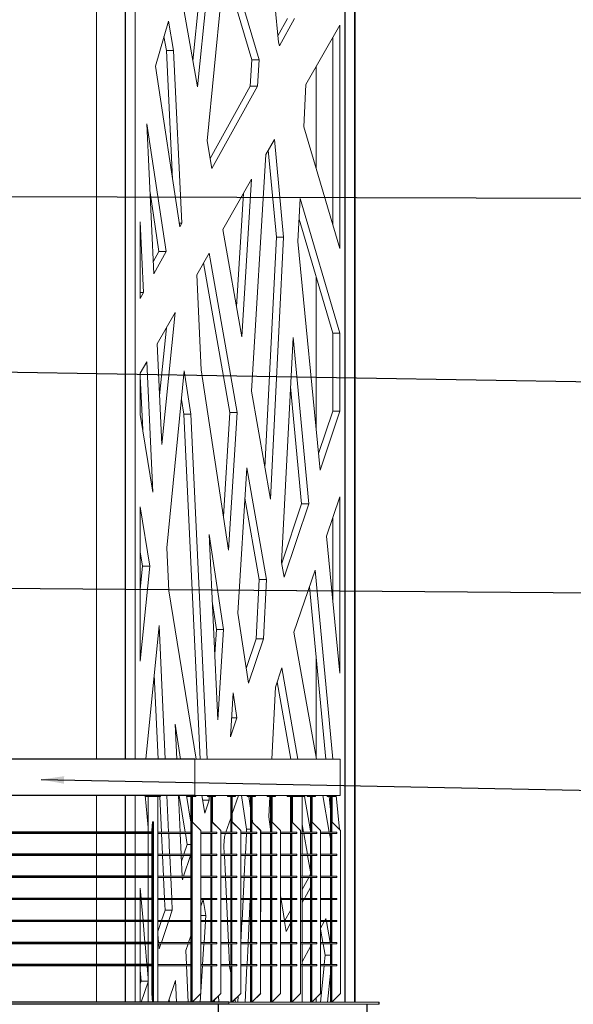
# Model space of a CAD drawing. Header units: millimetres. Extents: x -115474967 to 444143, y -74377 to 241828222.
# Tile 40 of 256: x -145788 to -143511, y 1348 to 5399. Entities that reach past the tile are written whole.
import ezdxf

# ---------------------------------------------------------------- set-up
doc = ezdxf.new("R2010")
doc.units = ezdxf.units.MM
doc.header["$MEASUREMENT"] = 0
doc.linetypes.add('PHANTOM', pattern=[2.5, 1.25, -0.25, 0.25, -0.25, 0.25, -0.25])
for name, color, linetype in [('00-2 Stair Fit', 8, 'Continuous'), ('00-2 Steel', 2, 'Continuous'), ('00-5 Grid 01', 9, 'PHANTOM')]:
    doc.layers.add(name, color=color, linetype=linetype)
doc.layers.add('C_TEXT GA_Pen_No__6', color=7, linetype='Continuous', lineweight=5)
doc.styles.add('GENERATED_STYLE_1', font='GOTHIC.TTF')
doc.dimstyles.new('GENERATED_STYLE__8', dxfattribs={"dimtxt": 200, "dimasz": 95, "dimexe": 0.18, "dimexo": 90000, "dimgap": 0.09, "dimtad": 1, "dimtih": 1, "dimtoh": 1, "dimdec": 0, "dimzin": 0, "dimdsep": 46, "dimtxsty": 'GENERATED_STYLE_1', "dimblk": 'ARROWHEAD_2', "dimblk1": 'ARROWHEAD_2', "dimblk2": 'ARROWHEAD_2', "dimcen": 0.09, "dimclrd": 7, "dimclre": 7, "dimclrt": 7, "dimadec": 0, "dimazin": 0, "dimtfac": 1, "dimtdec": 4, "dimtmove": 0, "dimatfit": 3, "dimfxl": 1, "dimtolj": 1, "dimtzin": 0, "dimarcsym": 0})

# ---------------------------------------------------------------- blocks, each defined once
blk = doc.blocks.new('ARROWHEAD_2')
at = {"color": 0, "linetype": 'Continuous', "lineweight": 0}
for p, q in [((-0.378, -0.655), (0.378, 0.655)), ((0, 0), (-1, 0))]:
    blk.add_line(p, q, dxfattribs=at)

msp = doc.modelspace()

# ---------------------------------------------------------------- linework, layer by layer
at = {"layer": '00-2 Stair Fit'}
for p, q in [((-145068.23951, 2356.58315), (-148931.9492, 2356.58315)), ((-145068.23951, 2206.58311), (-149008.05574, 2206.58311)), ((-145244.75555, 2056.58308), (-147796.01498, 2056.58308)), ((-145244.75555, 2051.58289), (-147796.01498, 2051.58289)), ((-145244.75555, 1965.75019), (-147796.01498, 1965.75019)), ((-145244.75555, 1960.75), (-147796.01498, 1960.75)), ((-145244.75555, 1874.91651), (-147796.01498, 1874.91651)), ((-145244.75555, 1869.91633), (-147796.01498, 1869.91633)), ((-145244.75555, 1784.08284), (-147796.01498, 1784.08284)), ((-145244.75555, 1779.08344), (-147796.01498, 1779.08344)), ((-145244.75555, 1693.24995), (-147796.01498, 1693.24995)), ((-145244.75555, 1688.24977), (-147796.01498, 1688.24977)), ((-145244.75555, 1602.41628), (-147796.01498, 1602.41628)), ((-145244.75555, 1597.41688), (-147796.01498, 1597.41688)), ((-145244.75555, 1511.58339), (-147796.01498, 1511.58339)), ((-145244.75555, 1506.5832), (-147796.01498, 1506.5832))]:
    msp.add_line(p, q, dxfattribs=at)
at = {"layer": '00-2 Steel'}
for p, q in [((-144928.30684, 1348.08309), (-149961.46923, 1348.08309)), ((-144928.30684, 1356.58317), (-149087.99713, 1356.58317)), ((-144972.45006, 1348.08309), (-144972.45006, 1165.08294)), ((-144360.83943, 1348.08309), (-144360.83943, 1165.08294)), ((-144360.80827, 1348.08309), (-144360.80827, 1165.08294))]:
    msp.add_line(p, q, dxfattribs=at)
at = {"layer": '00-5 Grid 01', "linetype": 'ByBlock', "lineweight": 5}
for p, q in [((-145472.69426, 2356.58315), (-145472.69426, 7643.78082)), ((-145354.55315, 2356.58315), (-145354.55315, 7643.78082)), ((-145352.83475, 2356.58315), (-145352.83475, 7643.78082)), ((-145314.19259, 2356.58315), (-145314.19259, 7643.78082)), ((-144451.28206, 1356.58317), (-144451.28206, 7643.78082)), ((-144449.56366, 1356.58317), (-144449.56366, 7643.78082)), ((-144410.92071, 1356.58317), (-144410.92071, 7643.78082)), ((-144409.20231, 1356.58317), (-144409.20231, 7643.78082)), ((-144451.28206, 7587.8643), (-144451.26648, 1356.58317)), ((-145075.73317, 5229.80715), (-145014.39972, 5844.35526)), ((-145056.85726, 5123.00779), (-144984.86444, 5844.35526)), ((-144939.23573, 5690.32564), (-145017.57011, 4900.73139)), ((-144804.11161, 5234.18728), (-144939.23573, 5690.32564)), ((-144833.64688, 5234.18728), (-144946.64525, 5615.63682)), ((-145111.72997, 5433.47016), (-145056.85726, 5123.00779)), ((-144739.04146, 5463.51176), (-144723.76593, 5306.5836)), ((-145176.91852, 5393.88077), (-145230.20525, 5208.53515)), ((-145155.55693, 5272.11669), (-145176.91852, 5393.88077)), ((-144726.38482, 5333.48286), (-144686.97615, 5405.02154)), ((-144719.51823, 5292.33164), (-144657.44087, 5405.02154)), ((-144471.02184, 5377.5365), (-144611.11732, 5133.21848)), ((-144471.02184, 4458.62844), (-144471.02184, 5377.5365)), ((-145185.09221, 5272.11669), (-145195.26083, 5330.08033)), ((-144500.55711, 4557.71915), (-144500.55711, 5326.02893)), ((-145159.95264, 4742.94715), (-145185.09221, 5272.11669)), ((-145155.55693, 5272.11669), (-145185.09221, 5272.11669)), ((-145121.82303, 4562.02917), (-145155.55693, 5272.11669)), ((-144723.76593, 5306.5836), (-144719.51823, 5292.33164)), ((-144840.34521, 5126.61129), (-144833.64688, 5234.18728)), ((-144804.11161, 5234.18728), (-144833.64688, 5234.18728)), ((-144810.80994, 5126.61129), (-144804.11161, 5234.18728)), ((-145230.20525, 5208.53515), (-145130.32544, 4546.59396)), ((-144569.42316, 4788.76281), (-144569.42316, 5205.93184)), ((-145004.74599, 4828.17382), (-144840.34521, 5126.61129)), ((-144997.57172, 4787.5819), (-144810.80994, 5126.61129)), ((-144810.80994, 5126.61129), (-144840.34521, 5126.61129)), ((-144611.11732, 5133.21848), (-144619.98663, 4958.40292)), ((-145186.06747, 4445.40627), (-145265.77985, 4970.71837)), ((-145265.77985, 4970.71837), (-145236.70572, 4353.48205)), ((-144619.98663, 4958.40292), (-144471.02184, 4458.62844)), ((-144740.79024, 4907.07685), (-144776.47779, 4844.8398)), ((-144702.79773, 4504.18783), (-144740.79024, 4907.07685)), ((-145017.57011, 4900.73139), (-144997.57172, 4787.5819)), ((-144732.333, 4504.18783), (-144766.15415, 4862.84326)), ((-144776.47779, 4844.8398), (-144835.44785, 3870.31668)), ((-144834.672, 4743.35299), (-144953.21505, 4536.62086)), ((-144875.07152, 4094.49843), (-144834.672, 4743.35299)), ((-145215.60275, 4445.40627), (-145252.48446, 4688.45925)), ((-144896.91217, 4218.07205), (-144867.80532, 4685.57085)), ((-144634.96381, 4663.19427), (-144643.93204, 4486.4126)), ((-144471.02184, 4109.77629), (-144634.96381, 4663.19427)), ((-144500.55711, 4109.77629), (-144639.28239, 4578.06964)), ((-145292.71883, 4567.33705), (-145292.71883, 4251.80205)), ((-145279.17339, 4276.39012), (-145292.71883, 4567.33705)), ((-145121.82303, 4562.02917), (-145132.65455, 4562.02917)), ((-145130.32544, 4546.59396), (-145121.82303, 4562.02917)), ((-144953.21505, 4536.62086), (-144875.07152, 4094.49843)), ((-144780.03377, 3556.79532), (-144732.333, 4504.18783)), ((-144757.04726, 3426.73993), (-144702.79773, 4504.18783)), ((-144702.79773, 4504.18783), (-144732.333, 4504.18783)), ((-144643.93204, 4486.4126), (-144552.42534, 3546.31822)), ((-145239.03171, 4402.87473), (-145215.60275, 4445.40627)), ((-145236.70572, 4353.48205), (-145186.06747, 4445.40627)), ((-145186.06747, 4445.40627), (-145215.60275, 4445.40627)), ((-145009.34812, 4438.7282), (-145060.20993, 4350.02811)), ((-144894.42415, 3783.66138), (-145009.34812, 4438.7282)), ((-144923.9602, 3783.66138), (-145031.96385, 4399.28681)), ((-145060.20993, 4350.02811), (-145041.5942, 3958.5377)), ((-144569.42316, 3720.94293), (-144569.42316, 4342.24546)), ((-145292.71883, 4251.80205), (-145279.17339, 4276.39012)), ((-145279.17339, 4276.39012), (-145292.71883, 4276.39012)), ((-145149.55266, 4194.22011), (-145223.15716, 4065.85741)), ((-145203.66432, 3652.03015), (-145149.55266, 4194.22011)), ((-145213.13421, 3853.07816), (-145185.31188, 4131.85842)), ((-144663.93745, 4092.1), (-144710.93091, 3165.82292)), ((-144599.31521, 3406.82099), (-144663.93745, 4092.1)), ((-144500.55711, 3788.49487), (-144500.55711, 4109.77629)), ((-144471.02184, 4109.77629), (-144500.55711, 4109.77629)), ((-144471.02184, 3788.49487), (-144471.02184, 4109.77629)), ((-145223.15716, 4065.85741), (-145203.66432, 3652.03015)), ((-145265.90215, 3991.31348), (-145292.71883, 3944.54669)), ((-145240.95576, 3455.4643), (-145265.90215, 3991.31348)), ((-145292.71883, 3944.54669), (-145292.71883, 3775.1395)), ((-145282.40921, 3711.47227), (-145292.71883, 3932.91595)), ((-145111.49706, 3953.97841), (-145183.63632, 3226.83232)), ((-145084.47706, 3775.91846), (-145111.49706, 3953.97841)), ((-145041.5942, 3958.5377), (-144929.70508, 3217.01111)), ((-144835.44785, 3870.31668), (-144757.04726, 3426.73993)), ((-144628.85048, 3406.82099), (-144674.26887, 3888.45646)), ((-145114.01312, 3775.91846), (-145123.17298, 3836.28521)), ((-145292.71883, 3775.1395), (-145240.95576, 3455.4643)), ((-145046.58504, 2356.58315), (-145114.01312, 3775.91846)), ((-145084.47706, 3775.91846), (-145114.01312, 3775.91846)), ((-145017.04976, 2356.58315), (-145084.47706, 3775.91846)), ((-144950.61331, 3355.57593), (-144923.9602, 3783.66138)), ((-144929.70508, 3217.01111), (-144894.42415, 3783.66138)), ((-144894.42415, 3783.66138), (-144923.9602, 3783.66138)), ((-144559.05746, 3614.45516), (-144500.55711, 3788.49487)), ((-144552.42534, 3546.31822), (-144471.02184, 3788.49487)), ((-144471.02184, 3788.49487), (-144500.55711, 3788.49487)), ((-144854.47176, 3555.93067), (-144890.64461, 2958.14123)), ((-144773.71791, 3095.63418), (-144854.47176, 3555.93067)), ((-144803.25319, 3095.63418), (-144862.04643, 3430.75394)), ((-144710.5609, 3163.72984), (-144628.85048, 3406.82099)), ((-144700.38215, 3106.14244), (-144599.31521, 3406.82099)), ((-144599.31521, 3406.82099), (-144628.85048, 3406.82099)), ((-144471.02184, 3435.62481), (-144525.93115, 3274.13269)), ((-144471.02184, 2710.02497), (-144471.02184, 3435.62481)), ((-145253.68562, 3150.82626), (-145292.71883, 3394.36298)), ((-145292.71883, 3394.36298), (-145292.71883, 2759.72689)), ((-144500.55711, 3013.45483), (-144500.55711, 3348.7592)), ((-144950.06024, 2890.09387), (-145009.37461, 3280.98448)), ((-145009.37461, 3280.98448), (-144973.15113, 2519.22113)), ((-144525.93115, 3274.13269), (-144471.02184, 2710.02497)), ((-145283.2209, 3150.82626), (-145292.71883, 3210.08377)), ((-145183.63632, 3226.83232), (-145175.3084, 3050.04286)), ((-144710.93091, 3165.82292), (-144700.38215, 3106.14244)), ((-145292.71883, 2759.72689), (-145253.68562, 3150.82626)), ((-145292.71883, 3055.66388), (-145283.2209, 3150.82626)), ((-145253.68562, 3150.82626), (-145283.2209, 3150.82626)), ((-144573.58596, 3133.97645), (-144660.25138, 2879.0863)), ((-144500.27668, 2356.58315), (-144573.58596, 3133.97645)), ((-144815.5515, 2851.37926), (-144803.25319, 3095.63418)), ((-144773.71791, 3095.63418), (-144803.25319, 3095.63418)), ((-144786.01623, 2851.37926), (-144773.71791, 3095.63418)), ((-145175.3084, 3050.04286), (-145063.02122, 2356.58315)), ((-144529.81196, 2356.58315), (-144596.70801, 3065.97194)), ((-144979.59552, 2890.09387), (-144995.89538, 2997.51095)), ((-144890.64461, 2958.14123), (-144847.11053, 2669.62311)), ((-145215.40411, 2906.61574), (-145269.97224, 2356.58315)), ((-145189.79794, 2356.58315), (-145215.40411, 2906.61574)), ((-144985.94097, 2788.17785), (-144979.59552, 2890.09387)), ((-144950.06024, 2890.09387), (-144979.59552, 2890.09387)), ((-144973.15113, 2519.22113), (-144950.06024, 2890.09387)), ((-144660.25138, 2879.0863), (-144567.90028, 2356.58315)), ((-144856.26105, 2730.26796), (-144815.5515, 2851.37926)), ((-144847.11053, 2669.62311), (-144786.01623, 2851.37926)), ((-144786.01623, 2851.37926), (-144815.5515, 2851.37926)), ((-144569.42316, 2365.19851), (-144569.42316, 2776.63124)), ((-144710.03822, 2732.65782), (-144736.91722, 2653.60368)), ((-144644.06057, 2356.58315), (-144710.03822, 2732.65782)), ((-145219.33322, 2356.58315), (-145235.50611, 2703.99187)), ((-144673.59585, 2356.58315), (-144729.52094, 2675.35786)), ((-144736.91722, 2653.60368), (-144751.98632, 2356.58315)), ((-144910.52694, 2629.56868), (-144921.494, 2448.32899)), ((-144894.99046, 2527.17905), (-144910.52694, 2629.56868)), ((-144921.494, 2448.32899), (-144894.99046, 2527.17905)), ((-144894.99046, 2527.17905), (-144916.72283, 2527.17905)), ((-145126.38933, 2356.58315), (-145149.40933, 2500.21592)), ((-145149.40933, 2500.21592), (-145142.64401, 2356.58315)), ((-144470.14862, 2356.58315), (-145068.23951, 2356.58315)), ((-145068.23951, 2356.58315), (-145068.23951, 2206.58311)), ((-144470.14862, 2206.58311), (-144470.14862, 2356.58315)), ((-145472.69426, 2056.58308), (-145472.69426, 2206.58311)), ((-145354.55315, 2056.58308), (-145354.55315, 2206.58311)), ((-145352.83475, 2056.58308), (-145352.83475, 2206.58311)), ((-145314.19259, 2056.58308), (-145314.19259, 2206.58311)), ((-145272.36367, 2206.58311), (-145260.31618, 2075.22529)), ((-145271.16017, 2202.58312), (-145271.16017, 2206.58311)), ((-145211.29351, 2202.58312), (-145271.16017, 2202.58312)), ((-145260.31618, 2056.58308), (-145260.31618, 2202.58312)), ((-145220.40508, 1356.58317), (-145220.40508, 2202.58312)), ((-145220.13789, 1356.58317), (-145220.13789, 2202.58312)), ((-145205.36636, 2056.58308), (-145212.16362, 2202.58312)), ((-145211.29351, 2202.58312), (-145211.29351, 2206.58311)), ((-145209.2939, 2202.58312), (-145211.29351, 2202.58312)), ((-145209.2939, 2202.58312), (-145209.2939, 2206.58311)), ((-145175.83108, 2056.58308), (-145182.81451, 2206.58311)), ((-145135.57879, 2206.58311), (-145128.51279, 2056.58308)), ((-145107.84215, 2056.58308), (-145131.88338, 2206.58311)), ((-145084.79254, 2097.0527), (-145102.3481, 2206.58311)), ((-145098.4299, 2202.58312), (-145098.4299, 2206.58311)), ((-145068.49657, 2202.58312), (-145098.4299, 2202.58312)), ((-145084.79254, 1356.58317), (-145084.79254, 2202.58312)), ((-145080.8019, 1356.58317), (-145080.8019, 2202.58312)), ((-145078.13861, 2097.3822), (-145078.13861, 2202.58312)), ((-145068.49657, 2202.58312), (-145068.49657, 2206.58311)), ((-145064.50126, 2202.58312), (-145068.49657, 2202.58312)), ((-144470.14862, 2206.58311), (-145068.23951, 2206.58311)), ((-145064.50126, 2202.58312), (-145064.50126, 2206.58311)), ((-145038.73228, 2206.58311), (-145027.03533, 2134.34258)), ((-145009.03576, 2187.89104), (-145035.706, 2187.89104)), ((-145027.03533, 2134.34258), (-145009.03576, 2187.89104)), ((-145016.33701, 2202.58312), (-145016.33701, 2206.58311)), ((-144986.40368, 2202.58312), (-145016.33701, 2202.58312)), ((-145009.03576, 2187.89104), (-145009.73371, 2202.58312)), ((-145002.70043, 2056.58308), (-145002.70043, 2202.58312)), ((-144998.70901, 2056.58308), (-144998.70901, 2202.58312)), ((-144996.04572, 2097.3822), (-144996.04572, 2202.58312)), ((-144986.40368, 2202.58312), (-144986.40368, 2206.58311)), ((-144982.40914, 2202.58312), (-144986.40368, 2202.58312)), ((-144982.40914, 2202.58312), (-144982.40914, 2206.58311)), ((-144934.24489, 2202.58312), (-144934.24489, 2206.58311)), ((-144904.31079, 2202.58312), (-144934.24489, 2202.58312)), ((-144920.60753, 2056.58308), (-144920.60753, 2202.58312)), ((-144916.61611, 2056.58308), (-144916.61611, 2202.58312)), ((-144888.90907, 2206.58311), (-144913.95283, 2132.9272)), ((-144913.95283, 2097.3822), (-144913.95283, 2202.58312)), ((-144904.31079, 2202.58312), (-144904.31079, 2206.58311)), ((-144900.31625, 2202.58312), (-144904.31079, 2202.58312)), ((-144900.31625, 2202.58312), (-144900.31625, 2206.58311)), ((-144854.95861, 2068.72404), (-144875.87775, 2206.58311)), ((-144852.152, 2202.58312), (-144852.152, 2206.58311)), ((-144822.21867, 2202.58312), (-144852.152, 2202.58312)), ((-144838.51464, 2155.00076), (-144845.73488, 2202.58312)), ((-144838.51464, 2056.58308), (-144838.51464, 2202.58312)), ((-144834.524, 2056.58308), (-144834.524, 2202.58312)), ((-144831.86071, 2097.3822), (-144831.86071, 2202.58312)), ((-144822.21867, 2202.58312), (-144822.21867, 2206.58311)), ((-144818.22336, 2202.58312), (-144822.21867, 2202.58312)), ((-144818.22336, 2202.58312), (-144818.22336, 2206.58311)), ((-144770.05911, 2202.58312), (-144770.05911, 2206.58311)), ((-144740.12578, 2202.58312), (-144770.05911, 2202.58312)), ((-144759.79935, 2202.58312), (-144764.03692, 2119.06239)), ((-144756.42253, 2056.58308), (-144756.42253, 2202.58312)), ((-144752.43111, 2056.58308), (-144752.43111, 2202.58312)), ((-144749.76782, 2097.3822), (-144749.76782, 2202.58312)), ((-144740.12578, 2202.58312), (-144740.12578, 2206.58311)), ((-144736.13124, 2202.58312), (-144740.12578, 2202.58312)), ((-144736.13124, 2202.58312), (-144736.13124, 2206.58311)), ((-144687.96699, 2202.58312), (-144687.96699, 2206.58311)), ((-144658.03289, 2202.58312), (-144687.96699, 2202.58312)), ((-144674.32963, 2056.58308), (-144674.32963, 2202.58312)), ((-144670.33821, 2056.58308), (-144670.33821, 2202.58312)), ((-144667.67493, 2097.3822), (-144667.67493, 2202.58312)), ((-144666.59918, 2096.30333), (-144666.59918, 2202.58312)), ((-144658.03289, 2202.58312), (-144658.03289, 2206.58311)), ((-144654.03835, 2202.58312), (-144658.03289, 2202.58312)), ((-144654.03835, 2202.58312), (-144654.03835, 2206.58311)), ((-144654.03835, 2202.58312), (-144617.57417, 2202.58312)), ((-144626.68729, 2056.58308), (-144626.68729, 2202.58312)), ((-144626.42167, 2056.58308), (-144626.42167, 2202.58312)), ((-144617.57417, 2202.58312), (-144617.57417, 2206.58311)), ((-144617.57417, 2202.58312), (-144615.57846, 2202.58312)), ((-144592.23674, 2061.19066), (-144617.04291, 2202.58312)), ((-144615.57846, 2202.58312), (-144615.57846, 2206.58311)), ((-144605.8741, 2202.58312), (-144605.8741, 2206.58311)), ((-144575.94077, 2202.58312), (-144605.8741, 2202.58312)), ((-144592.23674, 2056.58308), (-144592.23674, 2202.58312)), ((-144588.2461, 2056.58308), (-144588.2461, 2202.58312)), ((-144585.58281, 2097.3822), (-144585.58281, 2202.58312)), ((-144575.94077, 2202.58312), (-144575.94077, 2206.58311)), ((-144571.94545, 2202.58312), (-144575.94077, 2202.58312)), ((-144571.94545, 2202.58312), (-144571.94545, 2206.58311)), ((-144541.38818, 2206.58311), (-144514.87607, 2056.58308)), ((-144523.78121, 2202.58312), (-144523.78121, 2206.58311)), ((-144493.84788, 2202.58312), (-144523.78121, 2202.58312)), ((-144510.14463, 2148.01967), (-144515.2897, 2202.58312)), ((-144510.14463, 2056.58308), (-144510.14463, 2202.58312)), ((-144506.1532, 2056.58308), (-144506.1532, 2202.58312)), ((-144503.48992, 2097.3822), (-144503.48992, 2202.58312)), ((-144493.84788, 2202.58312), (-144493.84788, 2206.58311)), ((-144489.85334, 2202.58312), (-144493.84788, 2202.58312)), ((-144489.85334, 2202.58312), (-144489.85334, 2206.58311)), ((-144472.94744, 2066.77117), (-144486.13144, 2206.58311)), ((-144920.60753, 2113.35568), (-144939.91109, 2056.58308)), ((-144829.39684, 2094.91288), (-144831.86071, 2111.14809)), ((-144764.03692, 2119.06239), (-144756.42253, 2068.59863)), ((-145244.75555, 2062.58345), (-145242.35556, 2098.58337)), ((-145242.35556, 2098.58337), (-145238.36492, 2098.58337)), ((-145240.76491, 2062.58345), (-145238.36492, 2098.58337)), ((-145238.36492, 2098.58337), (-145238.36492, 1356.58317)), ((-145079.60323, 2098.58319), (-145079.3369, 2098.58319)), ((-145043.68339, 2062.58345), (-145079.60307, 2098.58337)), ((-145079.60307, 2098.58337), (-145079.60307, 1356.58317)), ((-145043.41698, 2062.58345), (-145079.33666, 2098.58337)), ((-144961.5905, 2062.58345), (-144997.51096, 2098.58337)), ((-144997.51096, 2098.58337), (-144997.51096, 2056.58308)), ((-144997.5106, 2098.58319), (-144997.24427, 2098.58319)), ((-144961.32409, 2062.58345), (-144997.24455, 2098.58337)), ((-144879.4976, 2062.58345), (-144915.41806, 2098.58337)), ((-144915.41806, 2098.58337), (-144915.41806, 2056.58308)), ((-144915.41798, 2098.58319), (-144915.15165, 2098.58319)), ((-144879.2312, 2062.58345), (-144915.15166, 2098.58337)), ((-144855.56932, 2056.58308), (-144854.95861, 2068.72404)), ((-144838.51464, 2068.72404), (-144854.95861, 2068.72404)), ((-144833.32535, 2098.58319), (-144833.05902, 2098.58319)), ((-144797.40549, 2062.58345), (-144833.32517, 2098.58337)), ((-144833.32517, 2098.58337), (-144833.32517, 2056.58308)), ((-144797.13908, 2062.58345), (-144833.05876, 2098.58337)), ((-144715.3126, 2062.58345), (-144751.23306, 2098.58337)), ((-144751.23306, 2098.58337), (-144751.23306, 2056.58308)), ((-144751.23273, 2098.58319), (-144750.9664, 2098.58319)), ((-144715.04619, 2062.58345), (-144750.96665, 2098.58337)), ((-144633.2197, 2062.58345), (-144669.14016, 2098.58337)), ((-144669.14016, 2098.58337), (-144669.14016, 2056.58308)), ((-144669.1401, 2098.58319), (-144668.87377, 2098.58319)), ((-144632.9533, 2062.58345), (-144668.87376, 2098.58337)), ((-144620.96423, 2056.58308), (-144626.42167, 2087.68953)), ((-144587.04748, 2098.58319), (-144586.78115, 2098.58319)), ((-144551.12759, 2062.58345), (-144587.04727, 2098.58337)), ((-144587.04727, 2098.58337), (-144587.04727, 2056.58308)), ((-144550.86118, 2062.58345), (-144586.78086, 2098.58337)), ((-144469.03469, 2062.58345), (-144504.95515, 2098.58337)), ((-144504.95515, 2098.58337), (-144504.95515, 2056.58308)), ((-144504.95485, 2098.58319), (-144504.68852, 2098.58319)), ((-144468.76829, 2062.58345), (-144504.68875, 2098.58337)), ((-145472.69426, 1965.75019), (-145472.69426, 2051.58289)), ((-145354.55315, 1965.75019), (-145354.55315, 2051.58289)), ((-145352.83475, 1965.75019), (-145352.83475, 2051.58289)), ((-145314.19259, 1965.75019), (-145314.19259, 2051.58289)), ((-145260.31618, 1965.75019), (-145260.31618, 2051.58289)), ((-145244.75555, 1392.58308), (-145244.75555, 2062.58345)), ((-145244.75555, 2062.58345), (-145240.76491, 2062.58345)), ((-145240.76491, 1392.58308), (-145240.76491, 2062.58345)), ((-145220.13789, 2056.58308), (-145084.79254, 2056.58308)), ((-145220.13789, 2051.58289), (-145084.79254, 2051.58289)), ((-145201.13813, 1965.75019), (-145205.13345, 2051.58289)), ((-145171.60285, 1965.75019), (-145175.59817, 2051.58289)), ((-145128.27754, 2051.58289), (-145124.23393, 1965.75019)), ((-145099.72688, 2005.95106), (-145107.04059, 2051.58289)), ((-145043.68339, 1392.58308), (-145043.68339, 2062.58345)), ((-145043.68339, 1392.58308), (-145043.41698, 2062.58345)), ((-145043.68311, 2062.58319), (-145043.41678, 2062.58319)), ((-144977.05609, 2056.58308), (-145043.41698, 2056.58308)), ((-144977.05609, 2051.58289), (-145043.41698, 2051.58289)), ((-145002.70043, 1965.75019), (-145002.70043, 2051.58289)), ((-144998.70901, 1965.75019), (-144998.70901, 2051.58289)), ((-144997.51096, 2051.58289), (-144997.51096, 1965.75019)), ((-144977.05609, 2056.58308), (-144977.05609, 2051.58289)), ((-144961.5905, 1392.58308), (-144961.5905, 2062.58345)), ((-144961.5905, 1392.58308), (-144961.32409, 2062.58345)), ((-144961.59049, 2062.58319), (-144961.32416, 2062.58319)), ((-144894.96319, 2056.58308), (-144961.32409, 2056.58308)), ((-144894.96319, 2051.58289), (-144961.32409, 2051.58289)), ((-144946.34457, 2037.66199), (-144948.53269, 2001.50005)), ((-144941.6108, 2051.58289), (-144946.34457, 2037.66199)), ((-144920.60753, 1965.75019), (-144920.60753, 2051.58289)), ((-144916.61611, 1965.75019), (-144916.61611, 2051.58289)), ((-144915.41806, 2051.58289), (-144915.41806, 1965.75019)), ((-144894.96319, 2056.58308), (-144894.96319, 2051.58289)), ((-144879.49786, 2062.58319), (-144879.23153, 2062.58319)), ((-144879.4976, 1392.58308), (-144879.4976, 2062.58345)), ((-144879.4976, 1392.58308), (-144879.2312, 2062.58345)), ((-144812.87108, 2056.58308), (-144879.2312, 2056.58308)), ((-144812.87108, 2051.58289), (-144879.2312, 2051.58289)), ((-144860.14341, 1965.75019), (-144855.82171, 2051.58289)), ((-144838.51464, 1965.75019), (-144838.51464, 2051.58289)), ((-144834.524, 1965.75019), (-144834.524, 2051.58289)), ((-144833.32517, 2051.58289), (-144833.32517, 1965.75019)), ((-144812.87108, 2056.58308), (-144812.87108, 2051.58289)), ((-144797.40549, 1392.58308), (-144797.40549, 2062.58345)), ((-144797.40549, 1392.58308), (-144797.13908, 2062.58345)), ((-144797.40524, 2062.58319), (-144797.13891, 2062.58319)), ((-144730.77819, 2056.58308), (-144797.13908, 2056.58308)), ((-144730.77819, 2051.58289), (-144797.13908, 2051.58289)), ((-144756.42253, 1965.75019), (-144756.42253, 2051.58289)), ((-144752.43111, 1965.75019), (-144752.43111, 2051.58289)), ((-144751.23306, 2051.58289), (-144751.23306, 1965.75019)), ((-144730.77819, 2056.58308), (-144730.77819, 2051.58289)), ((-144715.31261, 2062.58319), (-144715.04628, 2062.58319)), ((-144715.3126, 1392.58308), (-144715.3126, 2062.58345)), ((-144715.3126, 1392.58308), (-144715.04619, 2062.58345)), ((-144648.68529, 2056.58308), (-144715.04619, 2056.58308)), ((-144648.68529, 2051.58289), (-144715.04619, 2051.58289)), ((-144674.32963, 1965.75019), (-144674.32963, 2051.58289)), ((-144670.33821, 1965.75019), (-144670.33821, 2051.58289)), ((-144669.14016, 2051.58289), (-144669.14016, 1965.75019)), ((-144648.68529, 2056.58308), (-144648.68529, 2051.58289)), ((-144633.21999, 2062.58319), (-144632.95366, 2062.58319)), ((-144633.2197, 1392.58308), (-144633.2197, 2062.58345)), ((-144633.2197, 1392.58308), (-144632.9533, 2062.58345)), ((-144566.59318, 2056.58308), (-144632.9533, 2056.58308)), ((-144566.59318, 2051.58289), (-144632.9533, 2051.58289)), ((-144626.68729, 1965.75019), (-144626.68729, 2051.58289)), ((-144626.42167, 1965.75019), (-144626.42167, 2051.58289)), ((-144605.02814, 1965.75019), (-144620.08711, 2051.58289)), ((-144592.23674, 1965.75019), (-144592.23674, 2051.58289)), ((-144588.2461, 1965.75019), (-144588.2461, 2051.58289)), ((-144587.04727, 2051.58289), (-144587.04727, 1965.75019)), ((-144566.59318, 2056.58308), (-144566.59318, 2051.58289)), ((-144551.12759, 1392.58308), (-144551.12759, 2062.58345)), ((-144551.12759, 1392.58308), (-144550.86118, 2062.58345)), ((-144551.12736, 2062.58319), (-144550.86103, 2062.58319)), ((-144484.50029, 2056.58308), (-144550.86118, 2056.58308)), ((-144484.50029, 2051.58289), (-144550.86118, 2051.58289)), ((-144513.99272, 2051.58289), (-144510.14463, 2029.81157)), ((-144510.14463, 1965.75019), (-144510.14463, 2051.58289)), ((-144506.1532, 1965.75019), (-144506.1532, 2051.58289)), ((-144504.95515, 2051.58289), (-144504.95515, 1965.75019)), ((-144484.50029, 2056.58308), (-144484.50029, 2051.58289)), ((-144469.03474, 2062.58319), (-144468.76841, 2062.58319)), ((-144469.03469, 1392.58308), (-144469.03469, 2062.58345)), ((-144469.03469, 1392.58308), (-144468.76829, 2062.58345)), ((-145113.2396, 1965.75019), (-145099.72688, 2005.95106)), ((-145084.79254, 2005.95106), (-145099.72688, 2005.95106)), ((-144948.53269, 2001.50005), (-144946.83221, 1965.75019)), ((-145472.69426, 1874.91651), (-145472.69426, 1960.75)), ((-145354.55315, 1874.91651), (-145354.55315, 1960.75)), ((-145352.83475, 1874.91651), (-145352.83475, 1960.75)), ((-145314.19259, 1874.91651), (-145314.19259, 1960.75)), ((-145260.31618, 1874.91651), (-145260.31618, 1960.75)), ((-145220.13789, 1965.75019), (-145084.79254, 1965.75019)), ((-145220.13789, 1960.75), (-145084.79254, 1960.75)), ((-145196.90912, 1874.91651), (-145200.90522, 1960.75)), ((-145167.37385, 1874.91651), (-145171.36994, 1960.75)), ((-145123.99868, 1960.75), (-145119.95585, 1874.91651)), ((-145122.8832, 1937.06087), (-145114.92061, 1960.75)), ((-145114.23668, 1874.91651), (-145085.38534, 1960.75)), ((-144977.05609, 1965.75019), (-145043.41698, 1965.75019)), ((-144977.05609, 1960.75), (-145043.41698, 1960.75)), ((-145002.70043, 1874.91651), (-145002.70043, 1960.75)), ((-144998.70901, 1874.91651), (-144998.70901, 1960.75)), ((-144997.51096, 1960.75), (-144997.51096, 1874.91651)), ((-144977.05609, 1965.75019), (-144977.05609, 1960.75)), ((-144894.96319, 1965.75019), (-144961.32409, 1965.75019)), ((-144894.96319, 1960.75), (-144961.32409, 1960.75)), ((-144946.59462, 1960.75), (-144942.51284, 1874.91651)), ((-144920.60753, 1874.91651), (-144920.60753, 1960.75)), ((-144916.61611, 1874.91651), (-144916.61611, 1960.75)), ((-144915.41806, 1960.75), (-144915.41806, 1874.91651)), ((-144894.96319, 1965.75019), (-144894.96319, 1960.75)), ((-144812.87108, 1965.75019), (-144879.2312, 1965.75019)), ((-144812.87108, 1960.75), (-144879.2312, 1960.75)), ((-144864.71672, 1874.91651), (-144860.39502, 1960.75)), ((-144838.51464, 1874.91651), (-144838.51464, 1960.75)), ((-144834.524, 1874.91651), (-144834.524, 1960.75)), ((-144833.32517, 1960.75), (-144833.32517, 1874.91651)), ((-144812.87108, 1965.75019), (-144812.87108, 1960.75)), ((-144730.77819, 1965.75019), (-144797.13908, 1965.75019)), ((-144730.77819, 1960.75), (-144797.13908, 1960.75)), ((-144756.42253, 1874.91651), (-144756.42253, 1960.75)), ((-144752.43111, 1874.91651), (-144752.43111, 1960.75)), ((-144751.23306, 1960.75), (-144751.23306, 1874.91651)), ((-144730.77819, 1965.75019), (-144730.77819, 1960.75)), ((-144648.68529, 1965.75019), (-144715.04619, 1965.75019)), ((-144648.68529, 1960.75), (-144715.04619, 1960.75)), ((-144674.32963, 1874.91651), (-144674.32963, 1960.75)), ((-144670.33821, 1874.91651), (-144670.33821, 1960.75)), ((-144669.14016, 1960.75), (-144669.14016, 1874.91651)), ((-144648.68529, 1965.75019), (-144648.68529, 1960.75)), ((-144566.59318, 1965.75019), (-144632.9533, 1965.75019)), ((-144566.59318, 1960.75), (-144632.9533, 1960.75)), ((-144626.68729, 1874.91651), (-144626.68729, 1960.75)), ((-144626.42167, 1874.91651), (-144626.42167, 1960.75)), ((-144592.23674, 1892.83896), (-144604.15103, 1960.75)), ((-144592.23674, 1874.91651), (-144592.23674, 1960.75)), ((-144588.2461, 1874.91651), (-144588.2461, 1960.75)), ((-144587.04727, 1960.75), (-144587.04727, 1874.91651)), ((-144566.59318, 1965.75019), (-144566.59318, 1960.75)), ((-144484.50029, 1965.75019), (-144550.86118, 1965.75019)), ((-144484.50029, 1960.75), (-144550.86118, 1960.75)), ((-144510.14463, 1874.91651), (-144510.14463, 1960.75)), ((-144506.1532, 1874.91651), (-144506.1532, 1960.75)), ((-144504.95515, 1960.75), (-144504.95515, 1874.91651)), ((-144484.50029, 1965.75019), (-144484.50029, 1960.75)), ((-145472.69426, 1784.08284), (-145472.69426, 1869.91633)), ((-145354.55315, 1784.08284), (-145354.55315, 1869.91633)), ((-145352.83475, 1784.08284), (-145352.83475, 1869.91633)), ((-145314.19259, 1784.08284), (-145314.19259, 1869.91633)), ((-145260.31618, 1784.08284), (-145260.31618, 1869.91633)), ((-145220.13789, 1874.91651), (-145084.79254, 1874.91651)), ((-145220.13789, 1869.91633), (-145084.79254, 1869.91633)), ((-145192.68012, 1784.08284), (-145196.67621, 1869.91633)), ((-145163.14484, 1784.08284), (-145167.14094, 1869.91633)), ((-145119.71982, 1869.91633), (-145119.25244, 1859.99308)), ((-145119.25244, 1859.99308), (-145115.91691, 1869.91633)), ((-144977.05609, 1874.91651), (-145043.41698, 1874.91651)), ((-144977.05609, 1869.91633), (-145043.41698, 1869.91633)), ((-145002.70043, 1784.08284), (-145002.70043, 1869.91633)), ((-144998.70901, 1784.08284), (-144998.70901, 1869.91633)), ((-144997.51096, 1869.91633), (-144997.51096, 1784.08284)), ((-144977.05609, 1874.91651), (-144977.05609, 1869.91633)), ((-144894.96319, 1874.91651), (-144961.32409, 1874.91651)), ((-144894.96319, 1869.91633), (-144961.32409, 1869.91633)), ((-144942.27525, 1869.91633), (-144938.19425, 1784.08284)), ((-144920.60753, 1784.08284), (-144920.60753, 1869.91633)), ((-144916.61611, 1784.08284), (-144916.61611, 1869.91633)), ((-144915.41806, 1869.91633), (-144915.41806, 1784.08284)), ((-144894.96319, 1874.91651), (-144894.96319, 1869.91633)), ((-144812.87108, 1874.91651), (-144879.2312, 1874.91651)), ((-144812.87108, 1869.91633), (-144879.2312, 1869.91633)), ((-144869.29003, 1784.08284), (-144864.96833, 1869.91633)), ((-144838.51464, 1784.08284), (-144838.51464, 1869.91633)), ((-144834.524, 1784.08284), (-144834.524, 1869.91633)), ((-144833.32517, 1869.91633), (-144833.32517, 1784.08284)), ((-144812.87108, 1874.91651), (-144812.87108, 1869.91633)), ((-144730.77819, 1874.91651), (-144797.13908, 1874.91651)), ((-144730.77819, 1869.91633), (-144797.13908, 1869.91633)), ((-144756.42253, 1784.08284), (-144756.42253, 1869.91633)), ((-144752.43111, 1784.08284), (-144752.43111, 1869.91633)), ((-144751.23306, 1869.91633), (-144751.23306, 1784.08284)), ((-144730.77819, 1874.91651), (-144730.77819, 1869.91633)), ((-144648.68529, 1874.91651), (-144715.04619, 1874.91651)), ((-144648.68529, 1869.91633), (-144715.04619, 1869.91633)), ((-144674.32963, 1784.08284), (-144674.32963, 1869.91633)), ((-144670.33821, 1784.08284), (-144670.33821, 1869.91633)), ((-144669.14016, 1869.91633), (-144669.14016, 1784.08284)), ((-144648.68529, 1874.91651), (-144648.68529, 1869.91633)), ((-144566.59318, 1874.91651), (-144632.9533, 1874.91651)), ((-144566.59318, 1869.91633), (-144632.9533, 1869.91633)), ((-144626.68729, 1784.08284), (-144626.68729, 1869.91633)), ((-144626.42167, 1820.58987), (-144598.92183, 1869.91633)), ((-144626.42167, 1784.08284), (-144626.42167, 1869.91633)), ((-144596.13391, 1874.91651), (-144592.23674, 1881.90696)), ((-144592.23674, 1784.08284), (-144592.23674, 1869.91633)), ((-144588.2461, 1784.08284), (-144588.2461, 1869.91633)), ((-144587.04727, 1869.91633), (-144587.04727, 1784.08284)), ((-144566.59318, 1874.91651), (-144566.59318, 1869.91633)), ((-144484.50029, 1874.91651), (-144550.86118, 1874.91651)), ((-144484.50029, 1869.91633), (-144550.86118, 1869.91633)), ((-144510.14463, 1784.08284), (-144510.14463, 1869.91633)), ((-144506.1532, 1784.08284), (-144506.1532, 1869.91633)), ((-144504.95515, 1869.91633), (-144504.95515, 1784.08284)), ((-144484.50029, 1874.91651), (-144484.50029, 1869.91633)), ((-145289.04678, 1784.08284), (-145292.71883, 1826.10261)), ((-145292.71883, 1826.10261), (-145292.71883, 1784.08284)), ((-144617.23843, 1784.08284), (-144592.23674, 1828.9287)), ((-145220.13789, 1784.08284), (-145084.79254, 1784.08284)), ((-144977.05609, 1784.08284), (-145043.41698, 1784.08284)), ((-144977.05609, 1784.08284), (-144977.05609, 1779.08344)), ((-144894.96319, 1784.08284), (-144961.32409, 1784.08284)), ((-144894.96319, 1784.08284), (-144894.96319, 1779.08344)), ((-144812.87108, 1784.08284), (-144879.2312, 1784.08284)), ((-144839.75476, 1784.08284), (-144838.51464, 1808.70596)), ((-144812.87108, 1784.08284), (-144812.87108, 1779.08344)), ((-144730.77819, 1784.08284), (-144797.13908, 1784.08284)), ((-144730.77819, 1784.08284), (-144730.77819, 1779.08344)), ((-144715.04619, 1794.38389), (-144713.49215, 1784.08284)), ((-144648.68529, 1784.08284), (-144715.04619, 1784.08284)), ((-144648.68529, 1784.08284), (-144648.68529, 1779.08344)), ((-144566.59318, 1784.08284), (-144632.9533, 1784.08284)), ((-144566.59318, 1784.08284), (-144566.59318, 1779.08344)), ((-144484.50029, 1784.08284), (-144550.86118, 1784.08284)), ((-144484.50029, 1784.08284), (-144484.50029, 1779.08344)), ((-145472.69426, 1693.24995), (-145472.69426, 1779.08344)), ((-145354.55315, 1693.24995), (-145354.55315, 1779.08344)), ((-145352.83475, 1693.24995), (-145352.83475, 1779.08344)), ((-145314.19259, 1693.24995), (-145314.19259, 1779.08344)), ((-145292.71883, 1779.08344), (-145292.71883, 1693.24995)), ((-145281.10912, 1693.24995), (-145288.60978, 1779.08344)), ((-145260.31618, 1693.24995), (-145260.31618, 1779.08344)), ((-145220.13789, 1779.08344), (-145084.79254, 1779.08344)), ((-145190.44448, 1736.0627), (-145192.44721, 1779.08344)), ((-145160.90921, 1736.0627), (-145162.91193, 1779.08344)), ((-145034.26413, 1779.08344), (-145043.41698, 1752.16393)), ((-144977.05609, 1779.08344), (-145043.41698, 1779.08344)), ((-145023.31732, 1713.49216), (-145033.83025, 1779.08344)), ((-145002.70043, 1693.24995), (-145002.70043, 1779.08344)), ((-144998.70901, 1693.24995), (-144998.70901, 1779.08344)), ((-144997.51096, 1779.08344), (-144997.51096, 1693.24995)), ((-144894.96319, 1779.08344), (-144961.32409, 1779.08344)), ((-144937.95589, 1779.08344), (-144933.87488, 1693.24995)), ((-144920.60753, 1693.24995), (-144920.60753, 1779.08344)), ((-144916.61611, 1693.24995), (-144916.61611, 1779.08344)), ((-144915.41806, 1779.08344), (-144915.41806, 1693.24995)), ((-144812.87108, 1779.08344), (-144879.2312, 1779.08344)), ((-144873.86334, 1693.24995), (-144869.54164, 1779.08344)), ((-144844.32807, 1693.24995), (-144840.00636, 1779.08344)), ((-144838.51464, 1693.24995), (-144838.51464, 1779.08344)), ((-144834.524, 1693.24995), (-144834.524, 1779.08344)), ((-144833.32517, 1779.08344), (-144833.32517, 1693.24995)), ((-144730.77819, 1779.08344), (-144797.13908, 1779.08344)), ((-144756.42253, 1693.24995), (-144756.42253, 1779.08344)), ((-144752.43111, 1693.24995), (-144752.43111, 1779.08344)), ((-144751.23306, 1779.08344), (-144751.23306, 1693.24995)), ((-144648.68529, 1779.08344), (-144715.04619, 1779.08344)), ((-144712.73733, 1779.08344), (-144699.78624, 1693.24995)), ((-144674.32963, 1693.24995), (-144674.32963, 1779.08344)), ((-144670.33821, 1693.24995), (-144670.33821, 1779.08344)), ((-144669.14016, 1779.08344), (-144669.14016, 1693.24995)), ((-144566.59318, 1779.08344), (-144632.9533, 1779.08344)), ((-144626.68729, 1693.24995), (-144626.68729, 1779.08344)), ((-144626.42167, 1767.61161), (-144620.02635, 1779.08344)), ((-144626.42167, 1693.24995), (-144626.42167, 1779.08344)), ((-144592.23674, 1693.24995), (-144592.23674, 1779.08344)), ((-144588.2461, 1693.24995), (-144588.2461, 1779.08344)), ((-144587.04727, 1779.08344), (-144587.04727, 1693.24995)), ((-144484.50029, 1779.08344), (-144550.86118, 1779.08344)), ((-144510.14463, 1693.24995), (-144510.14463, 1779.08344)), ((-144506.1532, 1693.24995), (-144506.1532, 1779.08344)), ((-144504.95515, 1779.08344), (-144504.95515, 1693.24995)), ((-145204.83588, 1693.24995), (-145190.44448, 1736.0627)), ((-145160.90921, 1736.0627), (-145190.44448, 1736.0627)), ((-145175.30061, 1693.24995), (-145160.90921, 1736.0627)), ((-145023.31732, 1713.49216), (-145043.41698, 1713.49216)), ((-145024.57769, 1693.24995), (-145023.31732, 1713.49216)), ((-144697.41351, 1693.24995), (-144674.32963, 1734.65589)), ((-144529.16776, 1701.69628), (-144533.76833, 1693.24995)), ((-144527.68616, 1693.24995), (-144529.16776, 1701.69628)), ((-145472.69426, 1602.41628), (-145472.69426, 1688.24977)), ((-145354.55315, 1602.41628), (-145354.55315, 1688.24977)), ((-145352.83475, 1602.41628), (-145352.83475, 1688.24977)), ((-145314.19259, 1602.41628), (-145314.19259, 1688.24977)), ((-145292.71883, 1688.24977), (-145292.71883, 1602.41628)), ((-145273.17224, 1602.41628), (-145280.67212, 1688.24977)), ((-145260.31618, 1602.41628), (-145260.31618, 1688.24977)), ((-145220.13789, 1693.24995), (-145084.79254, 1693.24995)), ((-145220.13789, 1647.72406), (-145206.51611, 1688.24977)), ((-145220.13789, 1688.24977), (-145084.79254, 1688.24977)), ((-145205.83218, 1602.41628), (-145176.98084, 1688.24977)), ((-144977.05609, 1693.24995), (-145043.41698, 1693.24995)), ((-144977.05609, 1688.24977), (-145043.41698, 1688.24977)), ((-145030.23376, 1602.41628), (-145024.88928, 1688.24977)), ((-145002.70043, 1602.41628), (-145002.70043, 1688.24977)), ((-144998.70901, 1602.41628), (-144998.70901, 1688.24977)), ((-144997.51096, 1688.24977), (-144997.51096, 1602.41628)), ((-144977.05609, 1693.24995), (-144977.05609, 1688.24977)), ((-144894.96319, 1693.24995), (-144961.32409, 1693.24995)), ((-144894.96319, 1688.24977), (-144961.32409, 1688.24977)), ((-144933.63652, 1688.24977), (-144929.55552, 1602.41628)), ((-144920.60753, 1602.41628), (-144920.60753, 1688.24977)), ((-144916.61611, 1602.41628), (-144916.61611, 1688.24977)), ((-144915.41806, 1688.24977), (-144915.41806, 1602.41628)), ((-144894.96319, 1693.24995), (-144894.96319, 1688.24977)), ((-144812.87108, 1693.24995), (-144879.2312, 1693.24995)), ((-144812.87108, 1688.24977), (-144879.2312, 1688.24977)), ((-144878.43665, 1602.41628), (-144874.11495, 1688.24977)), ((-144848.90137, 1602.41628), (-144844.57967, 1688.24977)), ((-144838.51464, 1602.41628), (-144838.51464, 1688.24977)), ((-144834.524, 1602.41628), (-144834.524, 1688.24977)), ((-144833.32517, 1688.24977), (-144833.32517, 1602.41628)), ((-144812.87108, 1693.24995), (-144812.87108, 1688.24977)), ((-144730.77819, 1693.24995), (-144797.13908, 1693.24995)), ((-144730.77819, 1688.24977), (-144797.13908, 1688.24977)), ((-144756.42253, 1602.41628), (-144756.42253, 1688.24977)), ((-144752.43111, 1602.41628), (-144752.43111, 1688.24977)), ((-144751.23306, 1688.24977), (-144751.23306, 1602.41628)), ((-144730.77819, 1693.24995), (-144730.77819, 1688.24977)), ((-144648.68529, 1693.24995), (-144715.04619, 1693.24995)), ((-144648.68529, 1688.24977), (-144715.04619, 1688.24977)), ((-144699.03143, 1688.24977), (-144692.98977, 1648.20702)), ((-144692.98977, 1648.20702), (-144674.32963, 1681.67763)), ((-144674.32963, 1602.41628), (-144674.32963, 1688.24977)), ((-144670.33821, 1602.41628), (-144670.33821, 1688.24977)), ((-144669.14016, 1688.24977), (-144669.14016, 1602.41628)), ((-144648.68529, 1693.24995), (-144648.68529, 1688.24977)), ((-144566.59318, 1693.24995), (-144632.9533, 1693.24995)), ((-144566.59318, 1688.24977), (-144632.9533, 1688.24977)), ((-144626.68729, 1602.41628), (-144626.68729, 1688.24977)), ((-144626.42167, 1602.41628), (-144626.42167, 1688.24977)), ((-144592.23674, 1602.41628), (-144592.23674, 1688.24977)), ((-144588.2461, 1602.41628), (-144588.2461, 1688.24977)), ((-144587.04727, 1688.24977), (-144587.04727, 1602.41628)), ((-144566.59318, 1693.24995), (-144566.59318, 1688.24977)), ((-144484.50029, 1693.24995), (-144550.86118, 1693.24995)), ((-144536.49082, 1688.24977), (-144550.86118, 1661.86385)), ((-144484.50029, 1688.24977), (-144550.86118, 1688.24977)), ((-144511.75085, 1602.41628), (-144526.80905, 1688.24977)), ((-144510.14463, 1602.41628), (-144510.14463, 1688.24977)), ((-144506.1532, 1602.41628), (-144506.1532, 1688.24977)), ((-144504.95515, 1688.24977), (-144504.95515, 1602.41628)), ((-144484.50029, 1693.24995), (-144484.50029, 1688.24977)), ((-145220.13789, 1637.17141), (-145216.95036, 1602.41628)), ((-145084.79254, 1630.47308), (-145094.33254, 1602.41628)), ((-144541.28613, 1602.41628), (-144550.86118, 1656.99531)), ((-145472.69426, 1511.58339), (-145472.69426, 1597.41688)), ((-145354.55315, 1511.58339), (-145354.55315, 1597.41688)), ((-145352.83475, 1511.58339), (-145352.83475, 1597.41688)), ((-145314.19259, 1511.58339), (-145314.19259, 1597.41688)), ((-145292.71883, 1597.41688), (-145292.71883, 1511.58339)), ((-145265.23457, 1511.58339), (-145272.73524, 1597.41688)), ((-145260.31618, 1511.58339), (-145260.31618, 1597.41688)), ((-145220.13789, 1602.41628), (-145084.79254, 1602.41628)), ((-145220.13789, 1597.41688), (-145084.79254, 1597.41688)), ((-145216.49155, 1597.41688), (-145214.56673, 1576.42997)), ((-145214.56673, 1576.42997), (-145207.51319, 1597.41688)), ((-145096.03224, 1597.41688), (-145105.56367, 1569.38423)), ((-144977.05609, 1602.41628), (-145043.41698, 1602.41628)), ((-144977.05609, 1597.41688), (-145043.41698, 1597.41688)), ((-145035.88906, 1511.58339), (-145030.54457, 1597.41688)), ((-145002.70043, 1511.58339), (-145002.70043, 1597.41688)), ((-144998.70901, 1511.58339), (-144998.70901, 1597.41688)), ((-144997.51096, 1597.41688), (-144997.51096, 1511.58339)), ((-144977.05609, 1602.41628), (-144977.05609, 1597.41688)), ((-144894.96319, 1602.41628), (-144961.32409, 1602.41628)), ((-144894.96319, 1597.41688), (-144961.32409, 1597.41688)), ((-144929.31715, 1597.41688), (-144925.23615, 1511.58339)), ((-144920.60753, 1511.58339), (-144920.60753, 1597.41688)), ((-144916.61611, 1511.58339), (-144916.61611, 1597.41688)), ((-144915.41806, 1597.41688), (-144915.41806, 1511.58339)), ((-144894.96319, 1602.41628), (-144894.96319, 1597.41688)), ((-144812.87108, 1602.41628), (-144879.2312, 1602.41628)), ((-144879.2312, 1586.63443), (-144878.68904, 1597.41688)), ((-144812.87108, 1597.41688), (-144879.2312, 1597.41688)), ((-144853.47468, 1511.58339), (-144849.15298, 1597.41688)), ((-144838.51464, 1511.58339), (-144838.51464, 1597.41688)), ((-144834.524, 1511.58339), (-144834.524, 1597.41688)), ((-144833.32517, 1597.41688), (-144833.32517, 1511.58339)), ((-144812.87108, 1602.41628), (-144812.87108, 1597.41688)), ((-144730.77819, 1602.41628), (-144797.13908, 1602.41628)), ((-144730.77819, 1597.41688), (-144797.13908, 1597.41688)), ((-144756.42253, 1511.58339), (-144756.42253, 1597.41688)), ((-144752.43111, 1511.58339), (-144752.43111, 1597.41688)), ((-144751.23306, 1597.41688), (-144751.23306, 1511.58339)), ((-144730.77819, 1602.41628), (-144730.77819, 1597.41688)), ((-144648.68529, 1602.41628), (-144715.04619, 1602.41628)), ((-144648.68529, 1597.41688), (-144715.04619, 1597.41688)), ((-144674.32963, 1511.58339), (-144674.32963, 1597.41688)), ((-144670.33821, 1511.58339), (-144670.33821, 1597.41688)), ((-144669.14016, 1597.41688), (-144669.14016, 1511.58339)), ((-144648.68529, 1602.41628), (-144648.68529, 1597.41688)), ((-144566.59318, 1602.41628), (-144632.9533, 1602.41628)), ((-144566.59318, 1597.41688), (-144632.9533, 1597.41688)), ((-144626.68729, 1511.58339), (-144626.68729, 1597.41688)), ((-144626.42167, 1511.58339), (-144626.42167, 1597.41688)), ((-144592.23674, 1585.88896), (-144626.42167, 1523.1191)), ((-144592.23674, 1511.58339), (-144592.23674, 1597.41688)), ((-144588.2461, 1511.58339), (-144588.2461, 1597.41688)), ((-144587.04727, 1597.41688), (-144587.04727, 1511.58339)), ((-144566.59318, 1602.41628), (-144566.59318, 1597.41688)), ((-144484.50029, 1602.41628), (-144550.86118, 1602.41628)), ((-144484.50029, 1597.41688), (-144550.86118, 1597.41688)), ((-144532.025, 1549.63198), (-144540.40824, 1597.41688)), ((-144510.14463, 1593.26187), (-144510.87296, 1597.41688)), ((-144510.14463, 1511.58339), (-144510.14463, 1597.41688)), ((-144506.1532, 1511.58339), (-144506.1532, 1597.41688)), ((-144504.95515, 1597.41688), (-144504.95515, 1511.58339)), ((-144484.50029, 1602.41628), (-144484.50029, 1597.41688)), ((-145105.56367, 1569.38423), (-145102.84119, 1511.58339)), ((-144535.88556, 1511.58339), (-144532.025, 1549.63198)), ((-144510.14463, 1549.63198), (-144532.025, 1549.63198)), ((-145472.69426, 1356.58317), (-145472.69426, 1506.5832)), ((-145354.55315, 1356.58317), (-145354.55315, 1506.5832)), ((-145352.83475, 1356.58317), (-145352.83475, 1506.5832)), ((-145314.19259, 1356.58317), (-145314.19259, 1506.5832)), ((-145292.71883, 1506.5832), (-145292.71883, 1356.58317)), ((-145260.31618, 1455.29608), (-145264.79757, 1506.5832)), ((-145260.31618, 1356.58317), (-145260.31618, 1506.5832)), ((-145220.13789, 1511.58339), (-145084.79254, 1511.58339)), ((-145220.13789, 1506.5832), (-145084.79254, 1506.5832)), ((-145102.60594, 1506.5832), (-145095.53994, 1356.58317)), ((-145045.53967, 1356.58317), (-145036.20064, 1506.5832)), ((-144977.05609, 1511.58339), (-145043.41698, 1511.58339)), ((-144977.05609, 1506.5832), (-145043.41698, 1506.5832)), ((-145002.70043, 1356.58317), (-145002.70043, 1506.5832)), ((-144998.70901, 1356.58317), (-144998.70901, 1506.5832)), ((-144997.51096, 1506.5832), (-144997.51096, 1356.58317)), ((-144977.05609, 1511.58339), (-144977.05609, 1506.5832)), ((-144894.96319, 1511.58339), (-144961.32409, 1511.58339)), ((-144894.96319, 1506.5832), (-144961.32409, 1506.5832)), ((-144924.99779, 1506.5832), (-144924.83654, 1503.19003)), ((-144924.83654, 1503.19003), (-144920.60753, 1477.0713)), ((-144920.60753, 1356.58317), (-144920.60753, 1506.5832)), ((-144916.61611, 1356.58317), (-144916.61611, 1506.5832)), ((-144915.41806, 1506.5832), (-144915.41806, 1356.58317)), ((-144894.96319, 1511.58339), (-144894.96319, 1506.5832)), ((-144812.87108, 1511.58339), (-144879.2312, 1511.58339)), ((-144812.87108, 1506.5832), (-144879.2312, 1506.5832)), ((-144861.27915, 1356.58317), (-144853.72707, 1506.5832)), ((-144838.51464, 1356.58317), (-144838.51464, 1506.5832)), ((-144834.524, 1356.58317), (-144834.524, 1506.5832)), ((-144833.32517, 1506.5832), (-144833.32517, 1356.58317)), ((-144812.87108, 1511.58339), (-144812.87108, 1506.5832)), ((-144730.77819, 1511.58339), (-144797.13908, 1511.58339)), ((-144730.77819, 1506.5832), (-144797.13908, 1506.5832)), ((-144756.42253, 1356.58317), (-144756.42253, 1506.5832)), ((-144752.43111, 1356.58317), (-144752.43111, 1506.5832)), ((-144751.23306, 1506.5832), (-144751.23306, 1356.58317)), ((-144730.77819, 1511.58339), (-144730.77819, 1506.5832)), ((-144648.68529, 1511.58339), (-144715.04619, 1511.58339)), ((-144648.68529, 1506.5832), (-144715.04619, 1506.5832)), ((-144674.32963, 1356.58317), (-144674.32963, 1506.5832)), ((-144670.33821, 1356.58317), (-144670.33821, 1506.5832)), ((-144669.14016, 1506.5832), (-144669.14016, 1356.58317)), ((-144648.68529, 1511.58339), (-144648.68529, 1506.5832)), ((-144566.59318, 1511.58339), (-144632.9533, 1511.58339)), ((-144566.59318, 1506.5832), (-144632.9533, 1506.5832)), ((-144626.68729, 1356.58317), (-144626.68729, 1506.5832)), ((-144626.42167, 1356.58317), (-144626.42167, 1506.5832)), ((-144592.23674, 1356.58317), (-144592.23674, 1506.5832)), ((-144588.2461, 1356.58317), (-144588.2461, 1506.5832)), ((-144587.04727, 1506.5832), (-144587.04727, 1356.58317)), ((-144566.59318, 1511.58339), (-144566.59318, 1506.5832)), ((-144551.6121, 1356.58317), (-144536.39344, 1506.5832)), ((-144484.50029, 1511.58339), (-144550.86118, 1511.58339)), ((-144484.50029, 1506.5832), (-144550.86118, 1506.5832)), ((-144510.14463, 1356.58317), (-144510.14463, 1506.5832)), ((-144506.1532, 1356.58317), (-144506.1532, 1506.5832)), ((-144504.95515, 1506.5832), (-144504.95515, 1356.58317)), ((-144484.50029, 1511.58339), (-144484.50029, 1506.5832)), ((-145288.81309, 1443.41529), (-145292.71883, 1488.11158)), ((-144522.07683, 1356.58317), (-144510.14463, 1474.19068)), ((-145292.71883, 1431.79546), (-145288.81309, 1443.41529)), ((-145260.31618, 1443.41529), (-145288.81309, 1443.41529)), ((-145288.4649, 1356.58317), (-145260.31618, 1440.32669)), ((-145147.41907, 1446.285), (-145177.91871, 1356.58317)), ((-145143.24304, 1356.58317), (-145147.41907, 1446.285)), ((-145242.35556, 1356.58317), (-145244.75555, 1392.58308)), ((-145244.75555, 1392.58308), (-145240.76491, 1392.58308)), ((-145238.36492, 1356.58317), (-145240.76491, 1392.58308)), ((-145079.60307, 1356.58317), (-145043.68339, 1392.58308)), ((-145079.33666, 1356.58317), (-145043.41698, 1392.58308)), ((-145043.41698, 1392.58308), (-145043.41678, 1392.58319)), ((-144997.51096, 1356.58317), (-144961.5905, 1392.58308)), ((-144997.24455, 1356.58317), (-144961.32409, 1392.58308)), ((-144969.54296, 1356.58317), (-144970.80177, 1383.08437)), ((-144961.32409, 1392.58308), (-144961.32416, 1392.58319)), ((-144915.41806, 1356.58317), (-144879.4976, 1392.58308)), ((-144915.15166, 1356.58317), (-144879.2312, 1392.58308)), ((-144890.81442, 1356.58317), (-144889.52134, 1382.27035)), ((-144879.2312, 1392.58308), (-144879.23153, 1392.58319)), ((-144833.32517, 1356.58317), (-144797.40549, 1392.58308)), ((-144833.05876, 1356.58317), (-144797.13908, 1392.58308)), ((-144797.13908, 1392.58308), (-144797.13891, 1392.58319)), ((-144751.23306, 1356.58317), (-144715.3126, 1392.58308)), ((-144750.96665, 1356.58317), (-144715.04619, 1392.58308)), ((-144715.04619, 1392.58308), (-144715.04628, 1392.58319)), ((-144669.14016, 1356.58317), (-144633.2197, 1392.58308)), ((-144668.87376, 1356.58317), (-144632.9533, 1392.58308)), ((-144632.9533, 1392.58308), (-144632.95366, 1392.58319)), ((-144587.04727, 1356.58317), (-144551.12759, 1392.58308)), ((-144586.78086, 1356.58317), (-144550.86118, 1392.58308)), ((-144550.86118, 1392.58308), (-144550.86103, 1392.58319)), ((-144504.95515, 1356.58317), (-144469.03469, 1392.58308)), ((-144504.68875, 1356.58317), (-144468.76829, 1392.58308)), ((-144468.76829, 1392.58308), (-144468.76841, 1392.58319)), ((-145172.77831, 1356.58317), (-145173.39759, 1369.88012)), ((-145078.13861, 1356.58317), (-145078.13861, 1357.78433)), ((-145075.07494, 1356.58317), (-145074.7914, 1361.13856)), ((-144996.04572, 1356.58317), (-144996.04572, 1357.78433)), ((-144986.93182, 1366.91849), (-144987.55733, 1356.58317)), ((-144928.49768, 1356.58317), (-144928.49768, 1348.08309)), ((-144928.49768, 1348.08309), (-144310.60157, 1348.08309)), ((-144928.30684, 1356.58317), (-144310.60157, 1356.58317)), ((-144928.30684, 1356.58317), (-144928.30684, 1348.08309)), ((-144913.95283, 1356.58317), (-144913.95283, 1357.78433)), ((-144903.05977, 1368.70154), (-144901.09755, 1356.58317)), ((-144831.86071, 1356.58317), (-144831.86071, 1357.78433)), ((-144749.76782, 1356.58317), (-144749.76782, 1357.78433)), ((-144667.67493, 1356.58317), (-144667.67493, 1357.78433)), ((-144666.59918, 1356.58317), (-144666.59918, 1358.8632)), ((-144585.58281, 1356.58317), (-144585.58281, 1357.78433)), ((-144569.42316, 1356.58317), (-144569.42316, 1373.97982)), ((-144503.48992, 1356.58317), (-144503.48992, 1357.78433)), ((-144310.60157, 1348.08309), (-144310.60157, 1356.58317)), ((-144310.60135, 1356.58319), (-144310.38857, 1356.58319)), ((-144310.60135, 1348.08319), (-144310.38857, 1348.08319)), ((-144310.38891, 1356.58317), (-144310.38891, 1348.08309))]:
    msp.add_line(p, q, dxfattribs=at)

# ---------------------------------------------------------------- leaders
at = {"layer": 'C_TEXT GA_Pen_No__6', "color": 7, "linetype": 'Continuous', "lineweight": 5, "annotation_type": 0, "has_hookline": 1, "hookline_direction": 0}
for points, text_width in [([(-152087.81005, 3907.58359), (-152087.81005, 4691.14224), (-132780.60083, 4632.03675)], 4654.07572), ([(-149590.00957, 3564.29975), (-149590.00957, 4011.75654), (-132780.60083, 3731.39467)], 2749.4884), ([(-152973.32294, 3115.31705), (-132780.60083, 2959.52319)], 3224.76126), ([(-145700.8099, 2273.07132), (-132780.60083, 2019.0098)], 3777.02933)]:
    msp.add_leader(points, dimstyle='GENERATED_STYLE__8', dxfattribs=dict(at, text_width=text_width))

doc.saveas('drawing.dxf')
